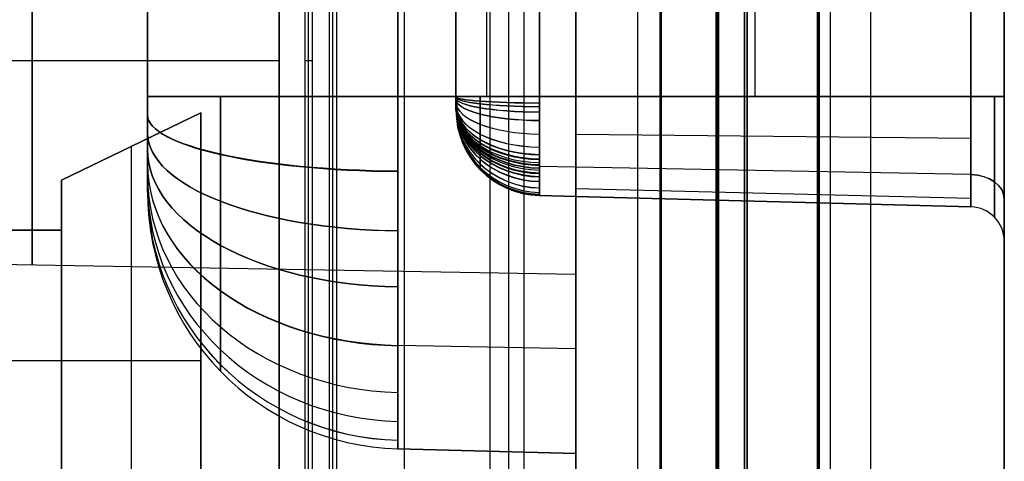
# Model space of a CAD drawing. Extents: x -15 to 7, y 1 to 148.
# Tile 23 of 194: x 1.6 to 7.35, y 20.87 to 23.45. Entities that reach past the tile are written whole.
import ezdxf

# ---------------------------------------------------------------- set-up
doc = ezdxf.new("R2010")
doc.units = 0
doc.layers.add('DEFAULT', color=7, linetype='CONTINUOUS')

msp = doc.modelspace()

# ---------------------------------------------------------------- linework, layer by layer
at = {"layer": 'DEFAULT', "color": 254}
for p, q in [((6.5659, 8.202, -17.9513), (6.5659, 103.3447, -17.9513)), ((7.345, 103.3447, -18.751), (7.345, 8.202, -18.751)), ((6.2552, 10.8888, -19.7), (6.2552, 101.0968, -19.7)), ((6.2596, 10.8888, -19.2), (6.2596, 101.0968, -19.2)), ((6.2639, 101.0968, -18.7), (6.2639, 10.8888, -18.7)), ((6.3296, 101.0968, -18.6), (6.3296, 10.8888, -18.6)), ((6.3296, 101.0968, -19.8), (6.3296, 10.8888, -19.8)), ((6.3296, 101.0968, -19.2), (6.3296, 10.8888, -19.2)), ((5.6639, 100.3968, -18.1), (5.6639, 11.5888, -18.1)), ((5.6718, 11.5888, -18.4), (5.6718, 100.3968, -18.4)), ((5.6796, 11.5888, -18.7), (5.6796, 100.3968, -18.7)), ((5.8296, 100.3968, -17.932), (5.8296, 11.5888, -17.932)), ((5.8296, 11.5888, -18.5956), (5.8296, 100.3968, -18.5956)), ((5.8296, 100.3968, -19.8044), (5.8296, 11.5888, -19.8044)), ((5.8296, 11.5888, -18.2638), (5.8296, 100.3968, -18.2638)), ((3.845, 6.956, -107.038), (3.845, 69.7033, -107.038)), ((4.345, 6.9691, -107.0249), (4.345, 69.6979, -107.0249)), ((4.845, 6.9822, -107.0118), (4.845, 69.6925, -107.0118)), ((4.845, 69.6596, -103.4118), (4.845, 16.8362, -103.4118)), ((4.845, 16.8362, -101.0618), (4.845, 69.6596, -101.0618)), ((5.345, 16.8493, -103.3987), (5.345, 69.6465, -103.3987)), ((5.345, 16.8493, -101.0749), (5.345, 69.6465, -101.0749)), ((5.845, 69.6334, -103.3856), (5.845, 16.8624, -103.3856)), ((5.845, 16.8624, -101.088), (5.845, 69.6334, -101.088)), ((5.845, 16.8624, -102.2368), (5.845, 69.6334, -102.2368)), ((3.845, 7.2574, -107.3477), (3.845, 69.3906, -107.3477)), ((3.845, 8.1702, -107.6575), (3.845, 69.0779, -107.6575)), ((5.2055, 8.2058, -107.6218), (5.2055, 69.0632, -107.6218)), ((6.5659, 8.2414, -107.5862), (6.5659, 69.0485, -107.5862)), ((3.4259, 19.1398, -18.9), (3.4259, 55.2817, -18.9)), ((3.4469, 55.3026, -19.7), (3.4469, 19.1188, -19.7)), ((3.405, 55.2607, -18.1), (3.405, 19.1607, -18.1)), ((5.6639, 11.5888, -18.1), (5.6639, 35.7648, -18.1)), ((5.6718, 11.5888, -18.4), (5.6718, 35.757, -18.4)), ((5.6796, 11.5888, -18.7), (5.6796, 35.7491, -18.7)), ((6.2639, 35.7491, -18.7), (6.2639, 10.8888, -18.7)), ((6.2552, 10.8888, -19.7), (6.2552, 35.7229, -19.7)), ((6.2596, 10.8888, -19.2), (6.2596, 35.736, -19.2)), ((5.3373, 11.4182, -21.0201), (5.3373, 28.9159, -21.0201)), ((5.8296, 28.9331, -21.033), (5.8296, 11.5888, -21.033)), ((4.845, 28.8987, -21.0072), (4.845, 11.4311, -21.0072)), ((7.345, 8.2414, -106.7865), (7.345, 27.763, -106.7865)), ((3.2839, 18.8365, -18.9), (3.2839, 27.5858, -18.9)), ((3.3049, 27.6067, -19.7), (3.3049, 18.8155, -19.7)), ((3.263, 27.5648, -18.1), (3.263, 18.8574, -18.1)), ((3.113, 27.4148, -18.1), (3.113, 19.0074, -18.1)), ((3.113, 19.0074, -27.244), (3.113, 27.4148, -27.244)), ((3.113, 27.4148, -22.672), (3.113, 19.0074, -22.672)), ((2.345, 22.443, -61.9167), (2.345, 25.0587, -61.9167)), ((4.145, 22.9217, -61.9167), (4.145, 24.58, -61.9167)), ((2.345, 23.0007, -69.8151), (2.345, 24.501, -69.8151)), ((2.345, 24.501, -54.0184), (2.345, 23.0007, -54.0184)), ((3.8057, 23.0007, -71.3146), (3.8057, 24.501, -71.3146)), ((3.8057, 24.501, -52.5189), (3.8057, 23.0007, -52.5189)), ((4.145, 23.0007, -54.4971), (4.145, 24.501, -54.4971)), ((4.145, 24.501, -69.3364), (4.145, 23.0007, -69.3364)), ((4.3254, 23.0007, -71.3282), (4.3254, 24.501, -71.3282)), ((4.3254, 23.0007, -52.5053), (4.3254, 24.501, -52.5053)), ((4.6319, 24.501, -53.9973), (4.6319, 23.0007, -53.9973)), ((4.6319, 23.0007, -69.8362), (4.6319, 24.501, -69.8362)), ((4.845, 24.501, -71.3418), (4.845, 23.0007, -71.3418)), ((4.845, 23.0007, -52.4917), (4.845, 24.501, -52.4917)), ((5.8911, 23.0007, -53.9643), (5.8911, 24.501, -53.9643)), ((5.8911, 23.0007, -69.8692), (5.8911, 24.501, -69.8692)), ((7.1502, 23.0007, -53.9313), (7.1502, 24.501, -53.9313)), ((7.1502, 24.501, -69.9021), (7.1502, 23.0007, -69.9021)), ((7.345, 23.0007, -53.7314), (7.345, 24.501, -53.7314)), ((7.345, 24.501, -70.1021), (7.345, 23.0007, -70.1021)), ((6.2639, 23.319, -18.7), (6.2552, 23.319, -19.7)), ((-3.745, 23.2111, -18.1), (3.113, 23.2111, -18.1)), ((-3.745, 23.2111, -27.244), (3.113, 23.2111, -27.244)), ((3.113, 23.2111, -27.244), (3.113, 23.2111, -18.1)), ((3.263, 23.2111, -18.1), (3.3049, 23.2111, -19.7)), ((4.845, 23.0007, -71.3418), (3.8057, 23.0007, -71.3146)), ((3.8057, 23.0007, -52.5189), (4.845, 23.0007, -52.4917)), ((4.145, 22.9217, -54.5761), (4.145, 23.0007, -54.4971)), ((4.145, 23.0007, -69.3364), (4.145, 22.9217, -69.2574)), ((4.6319, 23.0007, -53.9973), (4.845, 23.0007, -53.9917)), ((4.845, 23.0007, -69.8418), (4.6319, 23.0007, -69.8362)), ((4.845, 23.0007, -69.8418), (4.6319, 23.0007, -69.8362)), ((4.845, 23.0007, -53.9917), (7.1502, 23.0007, -53.9313)), ((7.1502, 23.0007, -69.9021), (4.845, 23.0007, -69.8418)), ((7.1502, 23.0007, -69.9021), (4.845, 23.0007, -69.8418)), ((2.6558, 22.9063, -26.5074), (1.843, 22.5126, -26.5074)), ((1.843, 22.5126, -18.1), (2.6558, 22.9063, -18.1)), ((2.6558, 22.9063, -22.3037), (1.843, 22.5126, -22.3037)), ((2.6558, 22.9063, -18.1), (2.6558, 20.0107, -18.1)), ((2.6558, 20.0107, -26.5074), (2.6558, 22.9063, -26.5074)), ((2.6558, 22.9063, -26.5074), (2.6558, 22.9063, -18.1)), ((2.6558, 22.9063, -22.3037), (2.6558, 20.0107, -22.3037)), ((4.145, 22.9217, -69.2574), (4.145, 22.9217, -54.5761)), ((7.1502, 22.7561, -69.8527), (4.845, 22.779, -69.7969)), ((7.1502, 22.7561, -53.9807), (4.845, 22.779, -54.0366)), ((2.2494, 22.7095, -26.5074), (2.2494, 22.7095, -18.1)), ((2.2494, 22.7095, -26.5074), (2.2494, 20.2076, -26.5074)), ((4.845, 22.5875, -54.1628), (4.6319, 22.5914, -54.1668)), ((4.845, 22.5875, -69.6706), (4.6319, 22.5914, -69.6667)), ((7.1502, 22.5448, -69.7133), (4.845, 22.5875, -69.6706)), ((7.1502, 22.5448, -54.1202), (4.845, 22.5875, -54.1628)), ((1.843, 22.2205, -18.1), (1.843, 22.5126, -18.1)), ((1.843, 22.5126, -26.5074), (1.843, 22.5126, -18.1)), ((1.843, 22.5126, -26.5074), (1.843, 20.4044, -26.5074)), ((1.843, 22.5126, -22.3037), (1.843, 22.2205, -22.3037)), ((2.345, 22.443, -54.5761), (2.345, 22.443, -69.2574)), ((4.6319, 22.4219, -69.2574), (4.845, 22.4163, -69.2574)), ((4.6319, 22.4219, -54.5761), (4.6319, 22.4219, -69.2574)), ((4.845, 22.4163, -54.5761), (4.6319, 22.4219, -54.5761)), ((4.6319, 22.4219, -61.9167), (7.1502, 22.356, -61.9167)), ((4.845, 22.4163, -54.5761), (4.6319, 22.4219, -54.5761)), ((7.1502, 22.4054, -69.502), (4.845, 22.4612, -69.4791)), ((7.1502, 22.4054, -54.3314), (4.845, 22.4612, -54.3544)), ((4.845, 22.4163, -69.2574), (7.1502, 22.356, -69.2574)), ((7.1502, 22.356, -54.5761), (4.845, 22.4163, -54.5761)), ((7.1502, 22.356, -54.5761), (4.845, 22.4163, -54.5761)), ((5.8911, 22.3889, -69.2574), (5.8911, 22.3889, -54.5761)), ((7.1502, 22.356, -69.2574), (7.1502, 22.356, -54.5761)), ((7.345, 12.8793, -53.9884), (7.345, 22.394, -53.9884)), ((1.208, 22.2205, -18.1), (1.843, 22.2205, -18.1)), ((1.843, 22.2205, -24.9072), (1.208, 22.2205, -24.9072)), ((1.208, 22.2205, -21.5036), (1.843, 22.2205, -21.5036)), ((1.843, 20.6965, -24.9072), (1.843, 22.2205, -24.9072)), ((1.843, 22.2205, -18.1), (1.843, 22.2205, -24.9072)), ((7.345, 22.156, -69.2574), (7.345, 22.156, -54.5761)), ((-1.5, 22.074, -37.1122), (4.845, 21.9633, -37.1122)), ((4.845, 21.5268, -70.7313), (3.8057, 21.546, -70.7121)), ((4.845, 21.5268, -53.1022), (3.8057, 21.546, -53.1214)), ((-0.062, 21.4585, -24.9072), (1.843, 21.4585, -24.9072)), ((1.843, 21.4585, -26.5074), (2.6558, 21.4585, -26.5074)), ((1.843, 21.4585, -24.9072), (1.843, 21.4585, -26.5074)), ((2.6558, 21.4585, -26.5074), (2.6558, 21.4585, -18.1)), ((4.845, 20.9163, -54.5761), (3.8057, 20.9435, -54.5761)), ((3.8057, 20.9435, -54.5761), (3.8057, 20.9435, -69.2574)), ((3.8057, 20.9435, -69.2574), (4.845, 20.9163, -69.2574)), ((3.8057, 20.9435, -61.9167), (4.845, 20.9163, -61.9167)), ((4.3254, 20.9299, -69.2574), (4.3254, 20.9299, -54.5761)), ((4.845, 20.9163, -69.2574), (4.845, 20.9163, -54.5761)), ((4.845, 17.2353, -55.5486), (4.845, 20.9163, -55.5486))]:
    msp.add_line(p, q, dxfattribs=at)
at = {"layer": 'DEFAULT', "color": 171}
for p, q in [((4.453, 1.062, -106.8618), (4.453, 70.4573, -106.8618)), ((4.5403, 27.5187, -104.3618), (4.5403, 3.37, -104.3618))]:
    msp.add_line(p, q, dxfattribs=at)
at = {"layer": 'DEFAULT', "color": 254, "extrusion": (1, 0, 0)}
for centre, radius, start, end in [((24.7133, -37.1122, 1.6725), 2.6946, 90, 270), ((24.7133, -37.1122, 4.845), 2.75, 90, 270), ((23.0006, -54.576, 4.845), 2.0843, 89.99806, 180.00194)]:
    msp.add_arc(centre, radius, start, end, dxfattribs=at)
at = {"layer": 'DEFAULT', "color": 254, "extrusion": (1, 1.02529e-15, -2.9564e-15)}
msp.add_arc((23.0006, -69.2575, 2.345), 0.5576, 179.99272, 270.00728, dxfattribs=at)
at = {"layer": 'DEFAULT', "color": 254, "extrusion": (1, 9.57747e-15, 9.53466e-15)}
msp.add_arc((23.0006, -54.576, 2.345), 0.5576, 89.99275, 180.00728, dxfattribs=at)
at = {"layer": 'DEFAULT', "color": 254, "extrusion": (-1.70033e-10, 1, -6.53118e-16)}
msp.add_arc((-3.845, -54.0184, 23.0007), 1.5, 360, 88.5, dxfattribs=at)
at = {"layer": 'DEFAULT', "color": 254, "extrusion": (7.54893e-08, 1, -7.36757e-08)}
msp.add_arc((-3.845, -69.8151, 23.0007), 1.5, 271.5, 0, dxfattribs=at)
at = {"layer": 'DEFAULT', "color": 254, "extrusion": (1, -1.59551e-09, 1.59671e-09)}
msp.add_arc((23.0006, -54.576, 2.7705), 1.6043, 89.9975, 180.00252, dxfattribs=at)
at = {"layer": 'DEFAULT', "color": 254, "extrusion": (1, -1.59811e-09, -1.59811e-09)}
msp.add_arc((23.0006, -69.2575, 2.7705), 1.6043, 179.99748, 270.00252, dxfattribs=at)
at = {"layer": 'DEFAULT', "color": 254, "extrusion": (1, 3.41246e-12, 3.41246e-12)}
msp.add_arc((23.0006, -69.2575, 3.8057), 2.0571, 179.99803, 270.00197, dxfattribs=at)
at = {"layer": 'DEFAULT', "color": 254, "extrusion": (1, 3.41013e-12, -3.40905e-12)}
msp.add_arc((23.0006, -54.576, 3.8057), 2.0571, 89.99803, 180.00197, dxfattribs=at)
at = {"layer": 'DEFAULT', "color": 254, "extrusion": (1, -3.5713e-09, 3.5713e-09)}
msp.add_arc((23.0006, -54.576, 3.8057), 2.0571, 89.99804, 180.00196, dxfattribs=at)
at = {"layer": 'DEFAULT', "color": 254, "extrusion": (1, -3.57108e-09, -3.57108e-09)}
msp.add_arc((23.0006, -69.2575, 3.8057), 2.0571, 179.99804, 270.00196, dxfattribs=at)
at = {"layer": 'DEFAULT', "color": 254, "extrusion": (-2.144e-09, 1, 7.29867e-15)}
msp.add_arc((-4.645, -69.3364, 23.0007), 0.5, 271.5, 0, dxfattribs=at)
at = {"layer": 'DEFAULT', "color": 254, "extrusion": (1.98445e-07, 1, 1.93864e-07)}
msp.add_arc((-4.645, -54.4971, 23.0007), 0.5, 0, 88.5, dxfattribs=at)
at = {"layer": 'DEFAULT', "color": 254, "extrusion": (-7.30387e-15, 0.997419, 0.071807)}
msp.add_arc((-4.645, -56.008, 19.0261), 0.5, 0.00155, 88.50164, dxfattribs=at)
at = {"layer": 'DEFAULT', "color": 254, "extrusion": (-2.14001e-14, 0.997353, -0.072708)}
msp.add_arc((-4.645, -67.4806, 27.9792), 0.5, 271.4976, 359.99594, dxfattribs=at)
at = {"layer": 'DEFAULT', "color": 254, "extrusion": (-1.47397e-14, 0.993878, 0.110484)}
msp.add_arc((-4.645, -56.7045, 16.835), 0.5, 0.00243, 88.50148, dxfattribs=at)
at = {"layer": 'DEFAULT', "color": 254, "extrusion": (-3.20784e-15, 0.993749, -0.11164)}
msp.add_arc((-4.645, -66.3353, 30.5937), 0.5, 271.49591, 359.9896, dxfattribs=at)
at = {"layer": 'DEFAULT', "color": 254, "extrusion": (-2.99209e-14, 0.986003, 0.166725)}
msp.add_arc((-4.645, -57.5686, 13.5851), 0.5, 0.00333, 88.49864, dxfattribs=at)
at = {"layer": 'DEFAULT', "color": 254, "extrusion": (-7.2241e-15, 0.985772, -0.168087)}
msp.add_arc((-4.645, -64.4842, 34.3203), 0.5, 271.49397, 359.97827, dxfattribs=at)
at = {"layer": 'DEFAULT', "color": 254, "extrusion": (1.63908e-14, 0.968277, 0.249879)}
msp.add_arc((-4.645, -58.5142, 8.6381), 0.5, 0.0036, 88.49539, dxfattribs=at)
at = {"layer": 'DEFAULT', "color": 254, "extrusion": (-5.19013e-15, 0.967917, -0.251269)}
msp.add_arc((-4.645, -61.334, 39.6695), 0.5, 271.49416, 359.97847, dxfattribs=at)
at = {"layer": 'DEFAULT', "color": 254, "extrusion": (1, -9.3844e-07, -9.396e-07)}
msp.add_arc((23.0006, -69.2574, 4.2869), 0.4278, 179.99385, 270.00579, dxfattribs=at)
at = {"layer": 'DEFAULT', "color": 254, "extrusion": (1, -9.39598e-07, 9.38438e-07)}
msp.add_arc((23.0006, -54.576, 4.2868), 0.4278, 89.99385, 180.00579, dxfattribs=at)
at = {"layer": 'DEFAULT', "color": 254, "extrusion": (1, 2.96082e-06, 2.96082e-06)}
msp.add_arc((23.0006, -69.2575, 4.6318), 0.5787, 179.99552, 270.00448, dxfattribs=at)
at = {"layer": 'DEFAULT', "color": 254, "extrusion": (1, 2.95929e-06, -2.95929e-06)}
msp.add_arc((23.0006, -54.576, 4.6321), 0.5787, 89.99552, 180.00448, dxfattribs=at)
at = {"layer": 'DEFAULT', "color": 254, "extrusion": (1, 7.27399e-16, 3.01284e-16)}
msp.add_arc((23.0006, -69.2575, 4.845), 2.0843, 179.99806, 270.00194, dxfattribs=at)
at = {"layer": 'DEFAULT', "color": 254, "extrusion": (1, 7.78298e-15, 3.22326e-15)}
msp.add_arc((23.0006, -69.2575, 4.845), 0.5843, 179.99305, 270.00695, dxfattribs=at)
at = {"layer": 'DEFAULT', "color": 254, "extrusion": (1, -3.66875e-15, 3.66875e-15)}
msp.add_arc((23.0006, -54.576, 4.845), 0.5843, 89.99305, 180.00695, dxfattribs=at)
at = {"layer": 'DEFAULT', "color": 254, "extrusion": (1, -9.00206e-15, -7.62446e-15)}
msp.add_arc((23.0006, -69.2575, 7.1502), 0.6447, 179.9937, 270.0063, dxfattribs=at)
at = {"layer": 'DEFAULT', "color": 254, "extrusion": (1, -9.97591e-15, 9.97591e-15)}
msp.add_arc((23.0006, -54.576, 7.1502), 0.6447, 89.9937, 180.0063, dxfattribs=at)
at = {"layer": 'DEFAULT', "color": 254, "extrusion": (1, 3.46673e-11, 3.46687e-11)}
msp.add_arc((23.0006, -69.2575, 7.1502), 0.6447, 179.9937, 270.0063, dxfattribs=at)
at = {"layer": 'DEFAULT', "color": 254, "extrusion": (1.27149e-07, 1, -1.18072e-07)}
msp.add_arc((-7.145, -70.1021, 23.0007), 0.2, 91.5, 180, dxfattribs=at)
at = {"layer": 'DEFAULT', "color": 254, "extrusion": (1, 3.4673e-11, -3.4673e-11)}
msp.add_arc((23.0006, -54.576, 7.1502), 0.6447, 89.9937, 180.0063, dxfattribs=at)
at = {"layer": 'DEFAULT', "color": 254, "extrusion": (1.26831e-08, 1, 2.36118e-08)}
msp.add_arc((-7.145, -53.7314, 23.0007), 0.2, 180, 268.5, dxfattribs=at)
at = {"layer": 'DEFAULT', "color": 254, "extrusion": (1, 1.10675e-11, 1.10939e-11)}
msp.add_arc((23.0006, -69.2575, 7.2883), 0.7051, 179.99424, 270.00576, dxfattribs=at)
at = {"layer": 'DEFAULT', "color": 254, "extrusion": (1, 1.11029e-11, -1.10676e-11)}
msp.add_arc((23.0006, -54.576, 7.2883), 0.7051, 89.99424, 180.00576, dxfattribs=at)
at = {"layer": 'DEFAULT', "color": 254, "extrusion": (1, 2.5383e-15, 2.5383e-15)}
msp.add_arc((23.0006, -69.2575, 7.345), 0.8446, 179.99519, 270.00481, dxfattribs=at)
at = {"layer": 'DEFAULT', "color": 254, "extrusion": (1, -7.43827e-16, 1.79535e-15)}
msp.add_arc((23.0006, -54.576, 7.345), 0.8446, 89.99519, 180.00481, dxfattribs=at)
at = {"layer": 'DEFAULT', "color": 254, "extrusion": (2.55943e-15, 0.925174, 0.379542)}
msp.add_arc((-4.645, -59.1445, 0.5656), 0.5, 0.00184, 88.49339, dxfattribs=at)
at = {"layer": 'DEFAULT', "color": 254, "extrusion": (4.65119e-14, 0.923957, -0.382497)}
msp.add_arc((-4.645, -55.2707, 47.7422), 0.5, 271.49855, 359.99977, dxfattribs=at)
at = {"layer": 'DEFAULT', "color": 254, "extrusion": (6.73149e-15, 0.8638, 0.503835)}
msp.add_arc((-4.645, -58.6534, -7.6339), 0.5, 0.00216, 88.49451, dxfattribs=at)
at = {"layer": 'DEFAULT', "color": 254, "extrusion": (-1.91419e-14, 0.861016, -0.508578)}
msp.add_arc((-4.645, -48.012, 55.022), 0.5, 271.5003, 359.99397, dxfattribs=at)
at = {"layer": 'DEFAULT', "color": 254, "extrusion": (1.93525e-14, 0.816992, 0.576649)}
msp.add_arc((-4.645, -57.7732, -12.6853), 0.5, 0.00343, 88.49664, dxfattribs=at)
at = {"layer": 'DEFAULT', "color": 254, "extrusion": (2.74808e-14, 0.811836, -0.583885)}
msp.add_arc((-4.645, -42.8743, 59.1058), 0.5, 271.5007, 0.00039, dxfattribs=at)
at = {"layer": 'DEFAULT', "color": 254, "extrusion": (3.53333e-14, 0.782703, 0.622395)}
msp.add_arc((-4.645, -56.9537, -15.9699), 0.5, 359.9994, 88.49825, dxfattribs=at)
at = {"layer": 'DEFAULT', "color": 254, "extrusion": (8.23978e-14, 0.773967, -0.633226)}
msp.add_arc((-4.645, -39.117, 61.653), 0.5, 271.5003, 0.00379, dxfattribs=at)
at = {"layer": 'DEFAULT', "color": 254, "extrusion": (-9.15426e-14, 0.745586, -0.66641)}
msp.add_arc((-4.645, -36.3884, 63.2999), 0.5, 271.49996, 0.00439, dxfattribs=at)
at = {"layer": 'DEFAULT', "color": 254, "extrusion": (1.85749e-14, 0.724806, -0.688953)}
msp.add_arc((-4.645, -34.4308, 64.3847), 0.5, 271.49981, 0.00428, dxfattribs=at)
at = {"layer": 'DEFAULT', "color": 254, "extrusion": (1.4019e-16, 0.721049, 0.692884)}
msp.add_arc((-4.645, -55.2098, -21.2315), 0.5, 359.99617, 88.50008, dxfattribs=at)
at = {"layer": 'DEFAULT', "color": 254, "extrusion": (-2.10285e-16, -0.692884, 0.721049)}
msp.add_arc((4.645, -31.4817, -65.8759), 0.5, 179.99617, 268.50008, dxfattribs=at)
at = {"layer": 'DEFAULT', "color": 254, "extrusion": (-3.56427e-14, 0.688953, 0.724806)}
msp.add_arc((-4.645, -54.1924, -23.7092), 0.5, 359.99572, 88.50019, dxfattribs=at)
at = {"layer": 'DEFAULT', "color": 254, "extrusion": (1.35982e-14, 0.66641, 0.745586)}
msp.add_arc((-4.645, -53.4401, -25.3603), 0.5, 359.99561, 88.50004, dxfattribs=at)
at = {"layer": 'DEFAULT', "color": 254, "extrusion": (-5.25719e-15, 0.633226, 0.773967)}
msp.add_arc((-4.645, -52.282, -27.671), 0.5, 359.99621, 88.4997, dxfattribs=at)
at = {"layer": 'DEFAULT', "color": 254, "extrusion": (8.85787e-14, -0.622395, 0.782703)}
msp.add_arc((4.645, -25.1814, -68.5283), 0.5, 179.9994, 268.49825, dxfattribs=at)
at = {"layer": 'DEFAULT', "color": 254, "extrusion": (-1.05156e-15, 0.583885, 0.811836)}
msp.add_arc((-4.645, -50.4605, -30.8717), 0.5, 359.99961, 88.4993, dxfattribs=at)
at = {"layer": 'DEFAULT', "color": 254, "extrusion": (6.57004e-14, -0.576649, 0.816992)}
msp.add_arc((4.645, -21.2242, -69.8515), 0.5, 180.00343, 268.49664, dxfattribs=at)
at = {"layer": 'DEFAULT', "color": 254, "extrusion": (6.03005e-15, 0.508578, 0.861016)}
msp.add_arc((-4.645, -47.4822, -35.2885), 0.5, 0.00603, 88.4997, dxfattribs=at)
at = {"layer": 'DEFAULT', "color": 254, "extrusion": (-9.41006e-14, -0.503835, 0.8638)}
msp.add_arc((4.645, -15.1042, -71.4177), 0.5, 180.00216, 268.49451, dxfattribs=at)
at = {"layer": 'DEFAULT', "color": 254, "extrusion": (-3.99574e-14, 0.382497, 0.923957)}
msp.add_arc((-4.645, -42.0493, -41.628), 0.5, 0.00023, 88.50145, dxfattribs=at)
at = {"layer": 'DEFAULT', "color": 254, "extrusion": (-3.9303e-14, -0.379542, 0.925174)}
msp.add_arc((4.645, -5.084, -72.805), 0.5, 180.00184, 268.49339, dxfattribs=at)
at = {"layer": 'DEFAULT', "color": 254, "extrusion": (-2.96175e-16, 0.975827, -0.218544)}
msp.add_arc((-3.845, -63.1119, 37.594), 1.5, 271.5038, 359.98348, dxfattribs=at)
at = {"layer": 'DEFAULT', "color": 254, "extrusion": (-2.43154e-15, 0.975635, 0.219401)}
msp.add_arc((-3.845, -57.7374, 10.4797), 1.5, 0.01361, 88.49618, dxfattribs=at)
at = {"layer": 'DEFAULT', "color": 254, "extrusion": (4.07753e-14, -0.249879, 0.968277)}
msp.add_arc((4.645, 4.8871, -72.8032), 0.5, 180.0036, 268.49539, dxfattribs=at)
at = {"layer": 'DEFAULT', "color": 254, "extrusion": (-3.04394e-14, 0.251269, 0.967917)}
msp.add_arc((-4.645, -35.8981, -47.0502), 0.5, 0.02153, 88.50584, dxfattribs=at)
at = {"layer": 'DEFAULT', "color": 254, "extrusion": (7.98416e-14, -0.166725, 0.986003)}
msp.add_arc((4.645, 11.0535, -72.1173), 0.5, 180.00333, 268.49864, dxfattribs=at)
at = {"layer": 'DEFAULT', "color": 254, "extrusion": (3.33851e-14, 0.168087, 0.985772)}
msp.add_arc((-4.645, -31.7686, -49.939), 0.5, 0.02173, 88.50603, dxfattribs=at)
at = {"layer": 'DEFAULT', "color": 254, "extrusion": (-1.02117e-13, -0.110484, 0.993878)}
msp.add_arc((4.645, 15.1294, -71.3697), 0.5, 180.00243, 268.50148, dxfattribs=at)
at = {"layer": 'DEFAULT', "color": 254, "extrusion": (1.05175e-16, 0.11164, 0.993749)}
msp.add_arc((-4.645, -28.8712, -51.672), 0.5, 0.0104, 88.50409, dxfattribs=at)
at = {"layer": 'DEFAULT', "color": 254, "extrusion": (1.89936e-14, -0.071807, 0.997419)}
msp.add_arc((4.645, 17.8894, -70.7265), 0.5, 180.00155, 268.50164, dxfattribs=at)
at = {"layer": 'DEFAULT', "color": 254, "extrusion": (2.27847e-14, 0.072708, 0.997353)}
msp.add_arc((-4.645, -26.8291, -52.7631), 0.5, 0.00406, 88.5024, dxfattribs=at)
at = {"layer": 'DEFAULT', "color": 254, "extrusion": (-3.3102e-08, -4.19472e-07, 1)}
msp.add_arc((4.645, 22.9217, -69.2574), 0.5, 180, 268.5, dxfattribs=at)
at = {"layer": 'DEFAULT', "color": 254, "extrusion": (1.04775e-09, -5.64521e-14, 1)}
msp.add_arc((4.645, 22.9217, -54.5761), 0.5, 180, 268.5, dxfattribs=at)
at = {"layer": 'DEFAULT', "color": 254}
for centre, radius, start, end in [((4.645, 22.9217, -61.9167), 0.5, 180, 268.5), ((3.845, 22.443, -61.9167), 1.5, 180, 268.5), ((7.145, 22.156, -61.9167), 0.2, 0, 88.5)]:
    msp.add_arc(centre, radius, start, end, dxfattribs=at)
at = {"layer": 'DEFAULT', "color": 254, "extrusion": (-3.1786e-15, 0.924161, 0.382004)}
msp.add_arc((-3.845, -58.6694, 0.4075), 1.5, 0, 88.49396, dxfattribs=at)
at = {"layer": 'DEFAULT', "color": 254, "extrusion": (-1.40856e-14, 0.924128, -0.382084)}
msp.add_arc((-3.845, -55.7685, 47.7172), 1.5, 271.50604, 0, dxfattribs=at)
at = {"layer": 'DEFAULT', "color": 254, "extrusion": (3.9273e-15, 0.844581, 0.535427)}
msp.add_arc((-3.845, -57.8537, -9.8092), 1.5, 0.00882, 88.49618, dxfattribs=at)
at = {"layer": 'DEFAULT', "color": 254, "extrusion": (-4.95599e-15, 0.844562, -0.535457)}
msp.add_arc((-3.845, -46.7317, 56.4963), 1.5, 271.50382, 359.9904, dxfattribs=at)
at = {"layer": 'DEFAULT', "color": 254, "extrusion": (1.10608e-14, 0.70776, 0.706453)}
msp.add_arc((-3.845, -54.318, -22.2766), 1.5, 0, 88.5, dxfattribs=at)
at = {"layer": 'DEFAULT', "color": 254, "extrusion": (8.35009e-15, -0.706453, 0.70776)}
msp.add_arc((3.845, -33.2058, -65.2667), 1.5, 180, 268.5, dxfattribs=at)
at = {"layer": 'DEFAULT', "color": 254, "extrusion": (-9.10157e-15, 0.535457, 0.844562)}
msp.add_arc((-3.845, -48.0933, -33.7634), 1.5, 0.0096, 88.49618, dxfattribs=at)
at = {"layer": 'DEFAULT', "color": 254, "extrusion": (1.50235e-14, -0.535427, 0.844581)}
msp.add_arc((3.845, -18.2118, -70.8223), 1.5, 180.00882, 268.49618, dxfattribs=at)
at = {"layer": 'DEFAULT', "color": 254, "extrusion": (2.26741e-14, 0.70729, -0.706923)}
msp.add_arc((-7.145, -33.5701, 65.2278), 0.2, 91.5, 180, dxfattribs=at)
at = {"layer": 'DEFAULT', "color": 254, "extrusion": (1.18299e-14, 0.706923, 0.70729)}
msp.add_arc((-7.145, -54.0046, -22.3414), 0.2, 180, 268.5, dxfattribs=at)
at = {"layer": 'DEFAULT', "color": 254, "extrusion": (1.10005e-14, 0.382084, 0.924128)}
msp.add_arc((-3.845, -41.5542, -41.6465), 1.5, 0, 88.49396, dxfattribs=at)
at = {"layer": 'DEFAULT', "color": 254, "extrusion": (-5.64046e-15, -0.382004, 0.924161)}
msp.add_arc((3.845, -5.7543, -72.7919), 1.5, 180, 268.49396, dxfattribs=at)
at = {"layer": 'DEFAULT', "color": 254, "extrusion": (-1.09108e-14, -0.219401, 0.975635)}
msp.add_arc((3.845, 6.6899, -72.6028), 1.5, 180.01361, 268.49618, dxfattribs=at)
at = {"layer": 'DEFAULT', "color": 254, "extrusion": (1.49335e-14, 0.218544, 0.975827)}
msp.add_arc((-3.845, -33.8167, -48.2437), 1.5, 0.01652, 88.4962, dxfattribs=at)
at = {"layer": 'DEFAULT', "color": 254, "extrusion": (-7.54931e-08, 7.36796e-08, 1)}
msp.add_arc((3.845, 22.443, -54.5761), 1.5, 180, 268.5, dxfattribs=at)
at = {"layer": 'DEFAULT', "color": 254, "extrusion": (-1.27976e-08, -1.61296e-07, 1)}
msp.add_arc((3.845, 22.443, -69.2574), 1.5, 180, 268.5, dxfattribs=at)
at = {"layer": 'DEFAULT', "color": 254, "extrusion": (1.26853e-08, -2.36154e-08, 1)}
msp.add_arc((7.145, 22.156, -69.2574), 0.2, 360, 88.5, dxfattribs=at)
at = {"layer": 'DEFAULT', "color": 254, "extrusion": (-1.24071e-07, 1.18078e-07, 1)}
msp.add_arc((7.145, 22.156, -54.5761), 0.2, 0, 88.5, dxfattribs=at)

doc.saveas('drawing.dxf')
